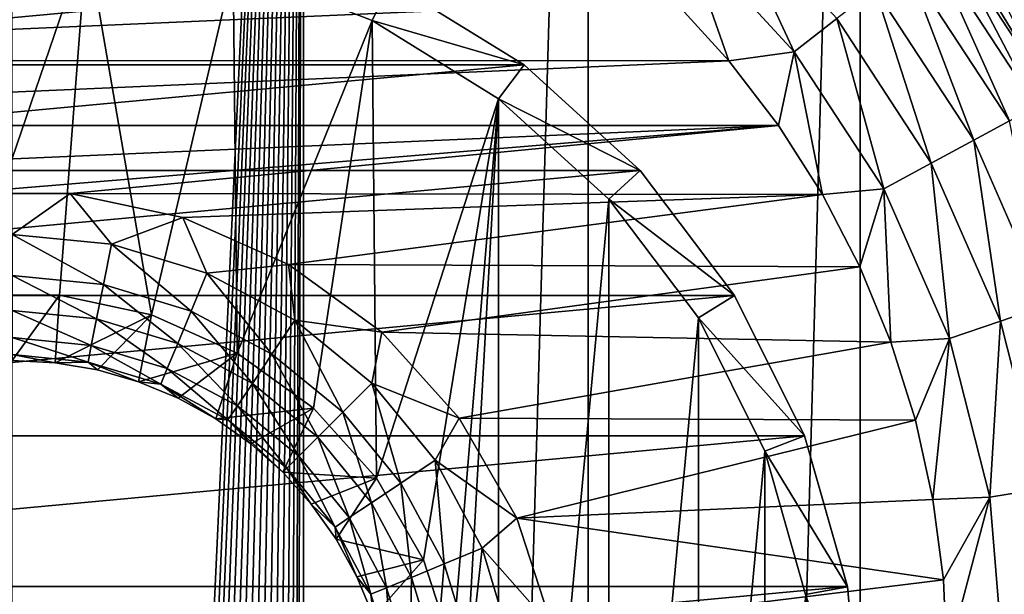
# Model space of a CAD drawing. Header units: millimetres. Extents: x -23 to 23, y -1 to 161.
# Tile 22 of 68: x 0.09 to 11.68, y 92.55 to 99.31. Entities that reach past the tile are written whole.
import ezdxf

# ---------------------------------------------------------------- set-up
doc = ezdxf.new("R2010")
doc.units = ezdxf.units.MM
doc.header["$LTSCALE"] = 79.788429
for name, color, linetype in [('12', 7, 'CONTINUOUS'), ('13', 7, 'CONTINUOUS'), ('48', 7, 'CONTINUOUS'), ('49', 7, 'CONTINUOUS'), ('50', 7, 'CONTINUOUS'), ('52', 7, 'CONTINUOUS'), ('54', 7, 'CONTINUOUS'), ('55', 7, 'CONTINUOUS'), ('58', 7, 'CONTINUOUS'), ('63', 7, 'CONTINUOUS')]:
    doc.layers.add(name, color=color, linetype=linetype)

msp = doc.modelspace()

# ---------------------------------------------------------------- linework, layer by layer
at = {"layer": '12', "color": 7, "linetype": 'CONTINUOUS'}
for points in [[(-7.784, 99.543, 81), (-8.433, 98.833, 81), (7.786, 99.54, 81), (-7.784, 99.543, 81)], [(7.786, 99.54, 81), (-8.433, 98.833, 81), (8.435, 98.83, 81), (7.786, 99.54, 81)], [(-8.433, 98.833, 81), (-9.018, 98.069, 81), (8.435, 98.83, 81), (-8.433, 98.833, 81)], [(8.435, 98.83, 81), (-9.018, 98.069, 81), (9.019, 98.066, 81), (8.435, 98.83, 81)], [(-9.018, 98.069, 81), (-9.533, 97.257, 81), (9.019, 98.066, 81), (-9.018, 98.069, 81)], [(9.019, 98.066, 81), (-9.533, 97.257, 81), (-0.68, 97.267, 81), (9.019, 98.066, 81)], [(0.68, 97.267, 81), (9.019, 98.066, 81), (-0.68, 97.267, 81), (0.68, 97.267, 81)], [(9.535, 97.255, 81), (9.019, 98.066, 81), (0.68, 97.267, 81), (9.535, 97.255, 81)], [(2.009, 96.984, 81), (9.535, 97.255, 81), (0.68, 97.267, 81), (2.009, 96.984, 81)], [(3.251, 96.431, 81), (9.535, 97.255, 81), (2.009, 96.984, 81), (3.251, 96.431, 81)], [(9.977, 96.402, 81), (9.535, 97.255, 81), (3.251, 96.431, 81), (9.977, 96.402, 81)], [(4.351, 95.632, 81), (9.977, 96.402, 81), (3.251, 96.431, 81), (4.351, 95.632, 81)], [(10.343, 95.515, 81), (9.977, 96.402, 81), (4.351, 95.632, 81), (10.343, 95.515, 81)], [(5.261, 94.622, 81), (10.343, 95.515, 81), (4.351, 95.632, 81), (5.261, 94.622, 81)], [(10.63, 94.599, 81), (10.343, 95.515, 81), (5.261, 94.622, 81), (10.63, 94.599, 81)], [(5.94, 93.445, 81), (10.63, 94.599, 81), (5.261, 94.622, 81), (5.94, 93.445, 81)], [(10.836, 93.664, 81), (10.63, 94.599, 81), (5.94, 93.445, 81), (10.836, 93.664, 81)], [(10.959, 92.718, 81), (10.836, 93.664, 81), (5.94, 93.445, 81), (10.959, 92.718, 81)], [(6.36, 92.152, 81), (10.959, 92.718, 81), (5.94, 93.445, 81), (6.36, 92.152, 81)], [(11, 91.77, 81), (10.959, 92.718, 81), (6.36, 92.152, 81), (11, 91.77, 81)]]:
    msp.add_3dface(points, dxfattribs=at)
at = {"layer": '13', "color": 7, "linetype": 'CONTINUOUS'}
for points in [[(9.204, 98.935, 80.926), (8.33, 100.819, 80.704), (7.9, 100.352, 80.926), (9.204, 98.935, 80.926)], [(9.705, 99.325, 80.704), (8.33, 100.819, 80.704), (9.204, 98.935, 80.926), (9.705, 99.325, 80.704)], [(12.246, 98.398, 78.668), (11.048, 100.368, 78), (10.988, 100.323, 78.668), (12.246, 98.398, 78.668)], [(11.721, 99.425, 78), (11.048, 100.368, 78), (12.246, 98.398, 78.668), (11.721, 99.425, 78)], [(7.786, 99.54, 81), (8.435, 98.83, 81), (7.9, 100.352, 80.926), (7.786, 99.54, 81)], [(8.435, 98.83, 81), (9.204, 98.935, 80.926), (7.9, 100.352, 80.926), (8.435, 98.83, 81)], [(12.05, 98.292, 79.302), (10.988, 100.323, 78.668), (10.813, 100.186, 79.302), (12.05, 98.292, 79.302)], [(12.246, 98.398, 78.668), (10.988, 100.323, 78.668), (12.05, 98.292, 79.302), (12.246, 98.398, 78.668)], [(11.736, 98.122, 79.872), (10.813, 100.186, 79.302), (10.53, 99.967, 79.872), (11.736, 98.122, 79.872)], [(12.05, 98.292, 79.302), (10.813, 100.186, 79.302), (11.736, 98.122, 79.872), (12.05, 98.292, 79.302)], [(11.317, 97.895, 80.347), (10.53, 99.967, 79.872), (10.155, 99.674, 80.347), (11.317, 97.895, 80.347)], [(11.736, 98.122, 79.872), (10.53, 99.967, 79.872), (11.317, 97.895, 80.347), (11.736, 98.122, 79.872)], [(10.816, 97.624, 80.704), (10.155, 99.674, 80.347), (9.705, 99.325, 80.704), (10.816, 97.624, 80.704)], [(11.317, 97.895, 80.347), (10.155, 99.674, 80.347), (10.816, 97.624, 80.704), (11.317, 97.895, 80.347)], [(10.258, 97.322, 80.926), (9.705, 99.325, 80.704), (9.204, 98.935, 80.926), (10.258, 97.322, 80.926)], [(10.816, 97.624, 80.704), (9.705, 99.325, 80.704), (10.258, 97.322, 80.926), (10.816, 97.624, 80.704)], [(8.435, 98.83, 81), (9.019, 98.066, 81), (9.204, 98.935, 80.926), (8.435, 98.83, 81)], [(9.019, 98.066, 81), (9.535, 97.255, 81), (9.204, 98.935, 80.926), (9.019, 98.066, 81)], [(9.535, 97.255, 81), (10.258, 97.322, 80.926), (9.204, 98.935, 80.926), (9.535, 97.255, 81)], [(12.171, 95.949, 80.347), (11.736, 98.122, 79.872), (11.317, 97.895, 80.347), (12.171, 95.949, 80.347)], [(11.633, 95.764, 80.704), (11.317, 97.895, 80.347), (10.816, 97.624, 80.704), (11.633, 95.764, 80.704)], [(12.171, 95.949, 80.347), (11.317, 97.895, 80.347), (11.633, 95.764, 80.704), (12.171, 95.949, 80.347)], [(11.032, 95.558, 80.926), (10.816, 97.624, 80.704), (10.258, 97.322, 80.926), (11.032, 95.558, 80.926)], [(11.633, 95.764, 80.704), (10.816, 97.624, 80.704), (11.032, 95.558, 80.926), (11.633, 95.764, 80.704)], [(9.535, 97.255, 81), (9.977, 96.402, 81), (10.258, 97.322, 80.926), (9.535, 97.255, 81)], [(9.977, 96.402, 81), (10.343, 95.515, 81), (10.258, 97.322, 80.926), (9.977, 96.402, 81)], [(10.343, 95.515, 81), (11.032, 95.558, 80.926), (10.258, 97.322, 80.926), (10.343, 95.515, 81)], [(12.131, 93.794, 80.704), (12.171, 95.949, 80.347), (11.633, 95.764, 80.704), (12.131, 93.794, 80.704)], [(11.505, 93.69, 80.926), (11.633, 95.764, 80.704), (11.032, 95.558, 80.926), (11.505, 93.69, 80.926)], [(12.131, 93.794, 80.704), (11.633, 95.764, 80.704), (11.505, 93.69, 80.926), (12.131, 93.794, 80.704)], [(10.343, 95.515, 81), (10.63, 94.599, 81), (11.032, 95.558, 80.926), (10.343, 95.515, 81)], [(10.63, 94.599, 81), (10.836, 93.664, 81), (11.032, 95.558, 80.926), (10.63, 94.599, 81)], [(10.836, 93.664, 81), (11.505, 93.69, 80.926), (11.032, 95.558, 80.926), (10.836, 93.664, 81)], [(11.664, 91.77, 80.926), (12.131, 93.794, 80.704), (11.505, 93.69, 80.926), (11.664, 91.77, 80.926)], [(12.299, 91.77, 80.704), (12.131, 93.794, 80.704), (11.664, 91.77, 80.926), (12.299, 91.77, 80.704)], [(10.836, 93.664, 81), (10.959, 92.718, 81), (11.505, 93.69, 80.926), (10.836, 93.664, 81)], [(10.959, 92.718, 81), (11, 91.77, 81), (11.505, 93.69, 80.926), (10.959, 92.718, 81)], [(11, 91.77, 81), (11.664, 91.77, 80.926), (11.505, 93.69, 80.926), (11, 91.77, 81)]]:
    msp.add_3dface(points, dxfattribs=at)
at = {"layer": '48', "color": 7, "linetype": 'CONTINUOUS'}
for points in [[(-0.877, 100.259, 85.459), (0.877, 100.259, 85.459), (-0.554, 96.069, 85.459), (-0.877, 100.259, 85.459)], [(-0.554, 96.069, 85.459), (0.877, 100.259, 85.459), (0.554, 96.069, 85.459), (-0.554, 96.069, 85.459)], [(0.554, 96.069, 85.459), (0.877, 100.259, 85.459), (1.637, 95.839, 85.459), (0.554, 96.069, 85.459)], [(0.877, 100.259, 85.459), (2.6, 99.937, 85.459), (1.637, 95.839, 85.459), (0.877, 100.259, 85.459)], [(1.637, 95.839, 85.459), (2.6, 99.937, 85.459), (2.649, 95.388, 85.459), (1.637, 95.839, 85.459)], [(2.6, 99.937, 85.459), (4.235, 99.304, 85.459), (2.649, 95.388, 85.459), (2.6, 99.937, 85.459)], [(2.649, 95.388, 85.459), (4.235, 99.304, 85.459), (3.545, 94.737, 85.459), (2.649, 95.388, 85.459)], [(3.545, 94.737, 85.459), (4.235, 99.304, 85.459), (4.286, 93.914, 85.459), (3.545, 94.737, 85.459)], [(4.235, 99.304, 85.459), (5.725, 98.381, 85.459), (4.286, 93.914, 85.459), (4.235, 99.304, 85.459)], [(4.286, 93.914, 85.459), (5.725, 98.381, 85.459), (4.84, 92.955, 85.459), (4.286, 93.914, 85.459)], [(4.84, 92.955, 85.459), (5.725, 98.381, 85.459), (5.182, 91.902, 85.459), (4.84, 92.955, 85.459)], [(5.182, 91.902, 85.459), (5.725, 98.381, 85.459), (5.298, 90.8, 85.459), (5.182, 91.902, 85.459)], [(5.725, 98.381, 85.459), (5.725, 83.219, 85.459), (5.298, 90.8, 85.459), (5.725, 98.381, 85.459)], [(7.021, 97.2, 85.459), (5.725, 83.219, 85.459), (5.725, 98.381, 85.459), (7.021, 97.2, 85.459)], [(7.021, 84.4, 85.459), (5.725, 83.219, 85.459), (7.021, 97.2, 85.459), (7.021, 84.4, 85.459)], [(8.077, 95.801, 85.459), (7.021, 84.4, 85.459), (7.021, 97.2, 85.459), (8.077, 95.801, 85.459)], [(8.077, 85.799, 85.459), (7.021, 84.4, 85.459), (8.077, 95.801, 85.459), (8.077, 85.799, 85.459)], [(8.859, 94.232, 85.459), (8.077, 85.799, 85.459), (8.077, 95.801, 85.459), (8.859, 94.232, 85.459)], [(8.859, 87.368, 85.459), (8.077, 85.799, 85.459), (8.859, 94.232, 85.459), (8.859, 87.368, 85.459)], [(9.338, 92.546, 85.459), (8.859, 87.368, 85.459), (8.859, 94.232, 85.459), (9.338, 92.546, 85.459)]]:
    msp.add_3dface(points, dxfattribs=at)
at = {"layer": '49', "color": 7, "linetype": 'CONTINUOUS'}
for points in [[(6.026, 98.78, 85.959), (4.457, 99.752, 85.959), (6.026, 98.78, 109.459), (6.026, 98.78, 85.959)], [(6.026, 98.78, 109.459), (4.457, 99.752, 85.959), (4.457, 99.752, 109.459), (6.026, 98.78, 109.459)], [(7.39, 97.537, 85.959), (6.026, 98.78, 85.959), (6.026, 98.78, 109.459), (7.39, 97.537, 85.959)], [(7.39, 97.537, 109.459), (7.39, 97.537, 85.959), (6.026, 98.78, 109.459), (7.39, 97.537, 109.459)], [(8.502, 96.064, 85.959), (7.39, 97.537, 85.959), (7.39, 97.537, 109.459), (8.502, 96.064, 85.959)], [(8.502, 96.064, 109.459), (8.502, 96.064, 85.959), (7.39, 97.537, 109.459), (8.502, 96.064, 109.459)], [(9.325, 94.412, 85.959), (8.502, 96.064, 85.959), (9.325, 94.412, 109.459), (9.325, 94.412, 85.959)], [(9.325, 94.412, 109.459), (8.502, 96.064, 85.959), (8.502, 96.064, 109.459), (9.325, 94.412, 109.459)], [(9.83, 92.637, 85.959), (9.325, 94.412, 85.959), (9.83, 92.638, 109.459), (9.83, 92.637, 85.959)], [(9.83, 92.638, 109.459), (9.325, 94.412, 85.959), (9.325, 94.412, 109.459), (9.83, 92.638, 109.459)], [(10, 90.8, 109.459), (9.83, 92.637, 85.959), (9.83, 92.638, 109.459), (10, 90.8, 109.459)], [(10, 90.8, 85.959), (9.83, 92.637, 85.959), (10, 90.8, 109.459), (10, 90.8, 85.959)]]:
    msp.add_3dface(points, dxfattribs=at)
at = {"layer": '50', "color": 7, "linetype": 'CONTINUOUS'}
for points in [[(6.026, 98.78, 109.459), (4.457, 99.752, 109.459), (-6.026, 98.78, 109.459), (6.026, 98.78, 109.459)], [(4.457, 99.752, 109.459), (-4.457, 99.752, 109.459), (-6.026, 98.78, 109.459), (4.457, 99.752, 109.459)], [(7.39, 97.537, 109.459), (6.026, 98.78, 109.459), (-7.39, 97.537, 109.459), (7.39, 97.537, 109.459)], [(6.026, 98.78, 109.459), (-6.026, 98.78, 109.459), (-7.39, 97.537, 109.459), (6.026, 98.78, 109.459)], [(8.502, 96.064, 109.459), (7.39, 97.537, 109.459), (-8.502, 96.064, 109.459), (8.502, 96.064, 109.459)], [(7.39, 97.537, 109.459), (-7.39, 97.537, 109.459), (-8.502, 96.064, 109.459), (7.39, 97.537, 109.459)], [(9.325, 94.412, 109.459), (8.502, 96.064, 109.459), (-9.325, 94.412, 109.459), (9.325, 94.412, 109.459)], [(8.502, 96.064, 109.459), (-8.502, 96.064, 109.459), (-9.325, 94.412, 109.459), (8.502, 96.064, 109.459)], [(9.83, 92.638, 109.459), (9.325, 94.412, 109.459), (-9.83, 92.638, 109.459), (9.83, 92.638, 109.459)], [(9.325, 94.412, 109.459), (-9.325, 94.412, 109.459), (-9.83, 92.638, 109.459), (9.325, 94.412, 109.459)], [(10, 90.8, 109.459), (9.83, 92.638, 109.459), (-10, 90.8, 109.459), (10, 90.8, 109.459)], [(9.83, 92.638, 109.459), (-9.83, 92.638, 109.459), (-10, 90.8, 109.459), (9.83, 92.638, 109.459)]]:
    msp.add_3dface(points, dxfattribs=at)
at = {"layer": '52', "color": 7, "linetype": 'CONTINUOUS'}
for points in [[(4.235, 99.304, 85.459), (2.6, 99.937, 85.459), (4.457, 99.752, 85.959), (4.235, 99.304, 85.459)], [(4.235, 99.304, 85.459), (4.457, 99.752, 85.959), (6.026, 98.78, 85.959), (4.235, 99.304, 85.459)], [(5.725, 98.381, 85.459), (4.235, 99.304, 85.459), (6.026, 98.78, 85.959), (5.725, 98.381, 85.459)], [(5.725, 98.381, 85.459), (6.026, 98.78, 85.959), (7.39, 97.537, 85.959), (5.725, 98.381, 85.459)], [(7.021, 97.2, 85.459), (5.725, 98.381, 85.459), (7.39, 97.537, 85.959), (7.021, 97.2, 85.459)], [(7.021, 97.2, 85.459), (7.39, 97.537, 85.959), (8.502, 96.064, 85.959), (7.021, 97.2, 85.459)], [(8.077, 95.801, 85.459), (7.021, 97.2, 85.459), (8.502, 96.064, 85.959), (8.077, 95.801, 85.459)], [(8.077, 95.801, 85.459), (8.502, 96.064, 85.959), (9.325, 94.412, 85.959), (8.077, 95.801, 85.459)], [(8.859, 94.232, 85.459), (8.077, 95.801, 85.459), (9.325, 94.412, 85.959), (8.859, 94.232, 85.459)], [(8.859, 94.232, 85.459), (9.325, 94.412, 85.959), (9.83, 92.637, 85.959), (8.859, 94.232, 85.459)], [(9.338, 92.546, 85.459), (8.859, 94.232, 85.459), (9.83, 92.637, 85.959), (9.338, 92.546, 85.459)], [(9.338, 92.546, 85.459), (9.83, 92.637, 85.959), (10, 90.8, 85.959), (9.338, 92.546, 85.459)]]:
    msp.add_3dface(points, dxfattribs=at)
at = {"layer": '54', "color": 7, "linetype": 'CONTINUOUS'}
for points in [[(-0.554, 96.069, 85.459), (0.554, 96.069, 85.459), (0, 95.302, 84.8), (-0.554, 96.069, 85.459)], [(0, 95.302, 84.8), (0.554, 96.069, 85.459), (0.504, 95.274, 84.8), (0, 95.302, 84.8)], [(0.554, 96.069, 85.459), (1.637, 95.839, 85.459), (0.504, 95.274, 84.8), (0.554, 96.069, 85.459)], [(0.504, 95.274, 84.8), (1.637, 95.839, 85.459), (1.002, 95.189, 84.8), (0.504, 95.274, 84.8)], [(1.002, 95.189, 84.8), (1.637, 95.839, 85.459), (1.487, 95.05, 84.8), (1.002, 95.189, 84.8)], [(1.637, 95.839, 85.459), (2.649, 95.388, 85.459), (1.487, 95.05, 84.8), (1.637, 95.839, 85.459)], [(1.487, 95.05, 84.8), (2.649, 95.388, 85.459), (1.953, 94.857, 84.8), (1.487, 95.05, 84.8)], [(1.953, 94.857, 84.8), (2.649, 95.388, 85.459), (2.395, 94.612, 84.8), (1.953, 94.857, 84.8)], [(2.649, 95.388, 85.459), (3.545, 94.737, 85.459), (2.395, 94.612, 84.8), (2.649, 95.388, 85.459)], [(2.395, 94.612, 84.8), (3.545, 94.737, 85.459), (2.807, 94.32, 84.8), (2.395, 94.612, 84.8)], [(2.807, 94.32, 84.8), (3.545, 94.737, 85.459), (3.184, 93.984, 84.8), (2.807, 94.32, 84.8)], [(3.545, 94.737, 85.459), (4.286, 93.914, 85.459), (3.184, 93.984, 84.8), (3.545, 94.737, 85.459)], [(3.184, 93.984, 84.8), (4.286, 93.914, 85.459), (3.52, 93.607, 84.8), (3.184, 93.984, 84.8)], [(3.52, 93.607, 84.8), (4.286, 93.914, 85.459), (3.812, 93.195, 84.8), (3.52, 93.607, 84.8)], [(4.286, 93.914, 85.459), (4.84, 92.955, 85.459), (3.812, 93.195, 84.8), (4.286, 93.914, 85.459)], [(3.812, 93.195, 84.8), (4.84, 92.955, 85.459), (4.056, 92.754, 84.8), (3.812, 93.195, 84.8)], [(4.056, 92.754, 84.8), (4.84, 92.955, 85.459), (4.25, 92.287, 84.8), (4.056, 92.754, 84.8)], [(4.84, 92.955, 85.459), (5.182, 91.902, 85.459), (4.25, 92.287, 84.8), (4.84, 92.955, 85.459)]]:
    msp.add_3dface(points, dxfattribs=at)
at = {"layer": '55', "color": 7, "linetype": 'CONTINUOUS'}
for points in [[(0, 95.302, 84.8), (0.504, 95.274, 84.8), (0, 95.302, 83), (0, 95.302, 84.8)], [(0, 95.302, 83), (0.504, 95.274, 84.8), (0.504, 95.274, 83), (0, 95.302, 83)], [(0.504, 95.274, 84.8), (1.002, 95.189, 84.8), (0.504, 95.274, 83), (0.504, 95.274, 84.8)], [(0.504, 95.274, 83), (1.002, 95.189, 84.8), (1.002, 95.189, 83), (0.504, 95.274, 83)], [(1.002, 95.189, 84.8), (1.487, 95.05, 84.8), (1.002, 95.189, 83), (1.002, 95.189, 84.8)], [(1.002, 95.189, 83), (1.487, 95.05, 84.8), (1.487, 95.05, 83), (1.002, 95.189, 83)], [(1.487, 95.05, 84.8), (1.953, 94.857, 84.8), (1.487, 95.05, 83), (1.487, 95.05, 84.8)], [(1.487, 95.05, 83), (1.953, 94.857, 84.8), (1.954, 94.856, 83), (1.487, 95.05, 83)], [(1.953, 94.857, 84.8), (2.395, 94.612, 84.8), (1.954, 94.856, 83), (1.953, 94.857, 84.8)], [(1.954, 94.856, 83), (2.395, 94.612, 84.8), (2.395, 94.612, 83), (1.954, 94.856, 83)], [(2.395, 94.612, 84.8), (2.807, 94.32, 84.8), (2.395, 94.612, 83), (2.395, 94.612, 84.8)], [(2.395, 94.612, 83), (2.807, 94.32, 84.8), (2.807, 94.32, 83), (2.395, 94.612, 83)], [(2.807, 94.32, 84.8), (3.184, 93.984, 84.8), (2.807, 94.32, 83), (2.807, 94.32, 84.8)], [(2.807, 94.32, 83), (3.184, 93.984, 84.8), (3.184, 93.984, 83), (2.807, 94.32, 83)], [(3.184, 93.984, 84.8), (3.52, 93.607, 84.8), (3.184, 93.984, 83), (3.184, 93.984, 84.8)], [(3.184, 93.984, 83), (3.52, 93.607, 84.8), (3.52, 93.607, 83), (3.184, 93.984, 83)], [(3.52, 93.607, 84.8), (3.812, 93.195, 84.8), (3.812, 93.195, 83), (3.52, 93.607, 84.8)], [(3.52, 93.607, 83), (3.52, 93.607, 84.8), (3.812, 93.195, 83), (3.52, 93.607, 83)], [(3.812, 93.195, 84.8), (4.056, 92.754, 84.8), (3.812, 93.195, 83), (3.812, 93.195, 84.8)], [(3.812, 93.195, 83), (4.056, 92.754, 84.8), (4.056, 92.754, 83), (3.812, 93.195, 83)], [(4.056, 92.754, 84.8), (4.25, 92.287, 84.8), (4.056, 92.754, 83), (4.056, 92.754, 84.8)], [(4.056, 92.754, 83), (4.25, 92.287, 84.8), (4.25, 92.287, 83), (4.056, 92.754, 83)]]:
    msp.add_3dface(points, dxfattribs=at)
at = {"layer": '58', "color": 7, "linetype": 'CONTINUOUS'}
for points in [[(0.68, 97.267, 81), (-0.68, 97.267, 81), (0, 96.785, 81.068), (0.68, 97.267, 81)], [(1.168, 96.67, 81.068), (0.68, 97.267, 81), (0, 96.785, 81.068), (1.168, 96.67, 81.068)], [(2.009, 96.984, 81), (0.68, 97.267, 81), (1.168, 96.67, 81.068), (2.009, 96.984, 81)], [(2.29, 96.329, 81.068), (2.009, 96.984, 81), (1.168, 96.67, 81.068), (2.29, 96.329, 81.068)], [(3.251, 96.431, 81), (2.009, 96.984, 81), (2.29, 96.329, 81.068), (3.251, 96.431, 81)], [(1.168, 96.67, 81.068), (0, 96.785, 81.068), (1.073, 96.196, 81.268), (1.168, 96.67, 81.068)], [(1.073, 96.196, 81.268), (0, 96.785, 81.068), (0, 96.302, 81.268), (1.073, 96.196, 81.268)], [(2.105, 95.883, 81.268), (1.168, 96.67, 81.068), (1.073, 96.196, 81.268), (2.105, 95.883, 81.268)], [(2.29, 96.329, 81.068), (1.168, 96.67, 81.068), (2.105, 95.883, 81.268), (2.29, 96.329, 81.068)], [(3.325, 95.776, 81.068), (3.251, 96.431, 81), (2.29, 96.329, 81.068), (3.325, 95.776, 81.068)], [(4.351, 95.632, 81), (3.251, 96.431, 81), (3.325, 95.776, 81.068), (4.351, 95.632, 81)], [(3.057, 95.375, 81.268), (2.29, 96.329, 81.068), (2.105, 95.883, 81.268), (3.057, 95.375, 81.268)], [(3.325, 95.776, 81.068), (2.29, 96.329, 81.068), (3.057, 95.375, 81.268), (3.325, 95.776, 81.068)], [(1.073, 96.196, 81.268), (0, 96.302, 81.268), (0.993, 95.79, 81.587), (1.073, 96.196, 81.268)], [(0.993, 95.79, 81.587), (0, 96.302, 81.268), (0, 95.887, 81.587), (0.993, 95.79, 81.587)], [(1.947, 95.5, 81.587), (1.073, 96.196, 81.268), (0.993, 95.79, 81.587), (1.947, 95.5, 81.587)], [(2.105, 95.883, 81.268), (1.073, 96.196, 81.268), (1.947, 95.5, 81.587), (2.105, 95.883, 81.268)], [(0.993, 95.79, 81.587), (0, 95.887, 81.587), (0.93, 95.478, 82.001), (0.993, 95.79, 81.587)], [(0.93, 95.478, 82.001), (0, 95.887, 81.587), (0, 95.57, 82.001), (0.93, 95.478, 82.001)], [(2.826, 95.03, 81.587), (2.105, 95.883, 81.268), (1.947, 95.5, 81.587), (2.826, 95.03, 81.587)], [(3.057, 95.375, 81.268), (2.105, 95.883, 81.268), (2.826, 95.03, 81.587), (3.057, 95.375, 81.268)], [(1.825, 95.206, 82.001), (0.993, 95.79, 81.587), (0.93, 95.478, 82.001), (1.825, 95.206, 82.001)], [(1.947, 95.5, 81.587), (0.993, 95.79, 81.587), (1.825, 95.206, 82.001), (1.947, 95.5, 81.587)], [(3.89, 94.69, 81.268), (3.325, 95.776, 81.068), (3.057, 95.375, 81.268), (3.89, 94.69, 81.268)], [(4.232, 95.032, 81.068), (4.351, 95.632, 81), (3.325, 95.776, 81.068), (4.232, 95.032, 81.068)], [(4.232, 95.032, 81.068), (3.325, 95.776, 81.068), (3.89, 94.69, 81.268), (4.232, 95.032, 81.068)], [(5.261, 94.622, 81), (4.351, 95.632, 81), (4.232, 95.032, 81.068), (5.261, 94.622, 81)], [(0.93, 95.478, 82.001), (0, 95.57, 82.001), (0.892, 95.282, 82.484), (0.93, 95.478, 82.001)], [(0.892, 95.282, 82.484), (0, 95.57, 82.001), (0, 95.37, 82.484), (0.892, 95.282, 82.484)], [(2.65, 94.766, 82.001), (1.947, 95.5, 81.587), (1.825, 95.206, 82.001), (2.65, 94.766, 82.001)], [(2.826, 95.03, 81.587), (1.947, 95.5, 81.587), (2.65, 94.766, 82.001), (2.826, 95.03, 81.587)], [(1.749, 95.022, 82.484), (0.93, 95.478, 82.001), (0.892, 95.282, 82.484), (1.749, 95.022, 82.484)], [(1.825, 95.206, 82.001), (0.93, 95.478, 82.001), (1.749, 95.022, 82.484), (1.825, 95.206, 82.001)], [(0, 95.302, 83), (0.504, 95.274, 83), (0, 95.37, 82.484), (0, 95.302, 83)], [(0.504, 95.274, 83), (0.892, 95.282, 82.484), (0, 95.37, 82.484), (0.504, 95.274, 83)], [(0.504, 95.274, 83), (1.002, 95.189, 83), (0.892, 95.282, 82.484), (0.504, 95.274, 83)], [(1.002, 95.189, 83), (1.487, 95.05, 83), (0.892, 95.282, 82.484), (1.002, 95.189, 83)], [(1.487, 95.05, 83), (1.749, 95.022, 82.484), (0.892, 95.282, 82.484), (1.487, 95.05, 83)], [(3.597, 94.397, 81.587), (3.057, 95.375, 81.268), (2.826, 95.03, 81.587), (3.597, 94.397, 81.587)], [(3.89, 94.69, 81.268), (3.057, 95.375, 81.268), (3.597, 94.397, 81.587), (3.89, 94.69, 81.268)], [(2.539, 94.6, 82.484), (1.825, 95.206, 82.001), (1.749, 95.022, 82.484), (2.539, 94.6, 82.484)], [(2.65, 94.766, 82.001), (1.825, 95.206, 82.001), (2.539, 94.6, 82.484), (2.65, 94.766, 82.001)], [(1.487, 95.05, 83), (1.954, 94.856, 83), (1.749, 95.022, 82.484), (1.487, 95.05, 83)], [(1.954, 94.856, 83), (2.395, 94.612, 83), (1.749, 95.022, 82.484), (1.954, 94.856, 83)], [(2.395, 94.612, 83), (2.539, 94.6, 82.484), (1.749, 95.022, 82.484), (2.395, 94.612, 83)], [(3.373, 94.173, 82.001), (2.826, 95.03, 81.587), (2.65, 94.766, 82.001), (3.373, 94.173, 82.001)], [(3.597, 94.397, 81.587), (2.826, 95.03, 81.587), (3.373, 94.173, 82.001), (3.597, 94.397, 81.587)], [(4.575, 93.857, 81.268), (4.232, 95.032, 81.068), (3.89, 94.69, 81.268), (4.575, 93.857, 81.268)], [(4.976, 94.125, 81.068), (5.261, 94.622, 81), (4.232, 95.032, 81.068), (4.976, 94.125, 81.068)], [(4.976, 94.125, 81.068), (4.232, 95.032, 81.068), (4.575, 93.857, 81.268), (4.976, 94.125, 81.068)], [(3.231, 94.031, 82.484), (2.65, 94.766, 82.001), (2.539, 94.6, 82.484), (3.231, 94.031, 82.484)], [(3.373, 94.173, 82.001), (2.65, 94.766, 82.001), (3.231, 94.031, 82.484), (3.373, 94.173, 82.001)], [(4.23, 93.626, 81.587), (3.89, 94.69, 81.268), (3.597, 94.397, 81.587), (4.23, 93.626, 81.587)], [(4.575, 93.857, 81.268), (3.89, 94.69, 81.268), (4.23, 93.626, 81.587), (4.575, 93.857, 81.268)], [(2.395, 94.612, 83), (2.807, 94.32, 83), (2.539, 94.6, 82.484), (2.395, 94.612, 83)], [(2.807, 94.32, 83), (3.184, 93.984, 83), (2.539, 94.6, 82.484), (2.807, 94.32, 83)], [(3.184, 93.984, 83), (3.231, 94.031, 82.484), (2.539, 94.6, 82.484), (3.184, 93.984, 83)], [(5.94, 93.445, 81), (5.261, 94.622, 81), (4.976, 94.125, 81.068), (5.94, 93.445, 81)], [(3.966, 93.45, 82.001), (3.597, 94.397, 81.587), (3.373, 94.173, 82.001), (3.966, 93.45, 82.001)], [(4.23, 93.626, 81.587), (3.597, 94.397, 81.587), (3.966, 93.45, 82.001), (4.23, 93.626, 81.587)], [(3.8, 93.339, 82.484), (3.373, 94.173, 82.001), (3.231, 94.031, 82.484), (3.8, 93.339, 82.484)], [(3.966, 93.45, 82.001), (3.373, 94.173, 82.001), (3.8, 93.339, 82.484), (3.966, 93.45, 82.001)], [(5.083, 92.905, 81.268), (4.976, 94.125, 81.068), (4.575, 93.857, 81.268), (5.083, 92.905, 81.268)], [(5.529, 93.09, 81.068), (5.94, 93.445, 81), (4.976, 94.125, 81.068), (5.529, 93.09, 81.068)], [(5.529, 93.09, 81.068), (4.976, 94.125, 81.068), (5.083, 92.905, 81.268), (5.529, 93.09, 81.068)], [(3.184, 93.984, 83), (3.52, 93.607, 83), (3.231, 94.031, 82.484), (3.184, 93.984, 83)], [(3.52, 93.607, 83), (3.8, 93.339, 82.484), (3.231, 94.031, 82.484), (3.52, 93.607, 83)], [(4.7, 92.747, 81.587), (4.575, 93.857, 81.268), (4.23, 93.626, 81.587), (4.7, 92.747, 81.587)], [(5.083, 92.905, 81.268), (4.575, 93.857, 81.268), (4.7, 92.747, 81.587), (5.083, 92.905, 81.268)], [(3.52, 93.607, 83), (3.812, 93.195, 83), (3.8, 93.339, 82.484), (3.52, 93.607, 83)], [(4.406, 92.625, 82.001), (4.23, 93.626, 81.587), (3.966, 93.45, 82.001), (4.406, 92.625, 82.001)], [(4.7, 92.747, 81.587), (4.23, 93.626, 81.587), (4.406, 92.625, 82.001), (4.7, 92.747, 81.587)], [(4.222, 92.549, 82.484), (3.966, 93.45, 82.001), (3.8, 93.339, 82.484), (4.222, 92.549, 82.484)], [(4.406, 92.625, 82.001), (3.966, 93.45, 82.001), (4.222, 92.549, 82.484), (4.406, 92.625, 82.001)], [(6.36, 92.152, 81), (5.94, 93.445, 81), (5.529, 93.09, 81.068), (6.36, 92.152, 81)], [(3.812, 93.195, 83), (4.056, 92.754, 83), (3.8, 93.339, 82.484), (3.812, 93.195, 83)], [(4.056, 92.754, 83), (4.222, 92.549, 82.484), (3.8, 93.339, 82.484), (4.056, 92.754, 83)], [(5.396, 91.873, 81.268), (5.529, 93.09, 81.068), (5.083, 92.905, 81.268), (5.396, 91.873, 81.268)], [(5.87, 91.968, 81.068), (5.529, 93.09, 81.068), (5.396, 91.873, 81.268), (5.87, 91.968, 81.068)], [(5.87, 91.968, 81.068), (6.36, 92.152, 81), (5.529, 93.09, 81.068), (5.87, 91.968, 81.068)], [(4.99, 91.793, 81.587), (5.083, 92.905, 81.268), (4.7, 92.747, 81.587), (4.99, 91.793, 81.587)], [(5.396, 91.873, 81.268), (5.083, 92.905, 81.268), (4.99, 91.793, 81.587), (5.396, 91.873, 81.268)], [(4.056, 92.754, 83), (4.25, 92.287, 83), (4.222, 92.549, 82.484), (4.056, 92.754, 83)], [(4.678, 91.73, 82.001), (4.7, 92.747, 81.587), (4.406, 92.625, 82.001), (4.678, 91.73, 82.001)], [(4.99, 91.793, 81.587), (4.7, 92.747, 81.587), (4.678, 91.73, 82.001), (4.99, 91.793, 81.587)], [(4.482, 91.692, 82.484), (4.406, 92.625, 82.001), (4.222, 92.549, 82.484), (4.482, 91.692, 82.484)], [(4.678, 91.73, 82.001), (4.406, 92.625, 82.001), (4.482, 91.692, 82.484), (4.678, 91.73, 82.001)], [(4.25, 92.287, 83), (4.389, 91.802, 83), (4.222, 92.549, 82.484), (4.25, 92.287, 83)], [(4.389, 91.802, 83), (4.482, 91.692, 82.484), (4.222, 92.549, 82.484), (4.389, 91.802, 83)]]:
    msp.add_3dface(points, dxfattribs=at)
at = {"layer": '63', "color": 7, "linetype": 'CONTINUOUS'}
for points in [[(0.175, 40.799, -22.999), (0, 40.815, -23), (3.428, 115.2, -22.743), (0.175, 40.799, -22.999)], [(0, 40.815, -23), (0, 115.2, -23), (3.428, 115.2, -22.743), (0, 40.815, -23)], [(0.355, 40.747, -22.997), (0.175, 40.799, -22.999), (3.428, 115.2, -22.743), (0.355, 40.747, -22.997)], [(0.548, 40.653, -22.993), (0.355, 40.747, -22.997), (3.428, 115.2, -22.743), (0.548, 40.653, -22.993)], [(0.756, 40.505, -22.988), (0.548, 40.653, -22.993), (3.428, 115.2, -22.743), (0.756, 40.505, -22.988)], [(0.975, 40.296, -22.979), (0.756, 40.505, -22.988), (3.428, 115.2, -22.743), (0.975, 40.296, -22.979)], [(1.201, 40.018, -22.969), (0.975, 40.296, -22.979), (3.428, 115.2, -22.743), (1.201, 40.018, -22.969)], [(1.432, 39.665, -22.955), (1.201, 40.018, -22.969), (3.428, 115.2, -22.743), (1.432, 39.665, -22.955)], [(1.666, 39.228, -22.94), (1.432, 39.665, -22.955), (3.428, 115.2, -22.743), (1.666, 39.228, -22.94)], [(1.902, 38.698, -22.921), (1.666, 39.228, -22.94), (3.428, 115.2, -22.743), (1.902, 38.698, -22.921)], [(2.138, 38.061, -22.9), (1.902, 38.698, -22.921), (3.428, 115.2, -22.743), (2.138, 38.061, -22.9)], [(2.371, 37.302, -22.877), (2.138, 38.061, -22.9), (3.428, 115.2, -22.743), (2.371, 37.302, -22.877)], [(2.598, 36.405, -22.853), (2.371, 37.302, -22.877), (3.428, 115.2, -22.743), (2.598, 36.405, -22.853)], [(2.81, 35.346, -22.828), (2.598, 36.405, -22.853), (3.428, 115.2, -22.743), (2.81, 35.346, -22.828)], [(3.001, 34.097, -22.803), (2.81, 35.346, -22.828), (3.428, 115.2, -22.743), (3.001, 34.097, -22.803)], [(3.153, 32.622, -22.783), (3.001, 34.097, -22.803), (3.428, 115.2, -22.743), (3.153, 32.622, -22.783)], [(3.241, 30.875, -22.77), (3.153, 32.622, -22.783), (3.428, 115.2, -22.743), (3.241, 30.875, -22.77)], [(3.428, 0, -22.743), (3.241, 30.875, -22.77), (3.428, 115.2, -22.743), (3.428, 0, -22.743)], [(6.78, 0, -21.978), (3.428, 0, -22.743), (6.779, 115.2, -21.978), (6.78, 0, -21.978)], [(3.428, 0, -22.743), (3.428, 115.2, -22.743), (6.779, 115.2, -21.978), (3.428, 0, -22.743)], [(6.78, 0, -21.978), (6.779, 115.2, -21.978), (9.979, 115.2, -20.722), (6.78, 0, -21.978)], [(9.98, 0, -20.722), (6.78, 0, -21.978), (9.979, 115.2, -20.722), (9.98, 0, -20.722)], [(9.98, 0, -20.722), (9.979, 115.2, -20.722), (12.956, 115.2, -19.003), (9.98, 0, -20.722)], [(12.957, 0, -19.003), (9.98, 0, -20.722), (12.956, 115.2, -19.003), (12.957, 0, -19.003)]]:
    msp.add_3dface(points, dxfattribs=at)

doc.saveas('drawing.dxf')
